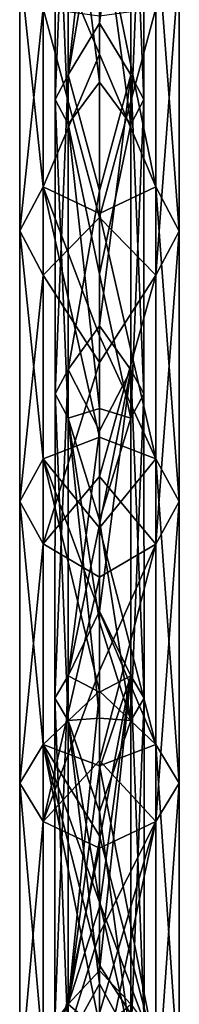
# Model space of a CAD drawing. Header units: millimetres. Extents: x -134 to 134, y -4 to 402.
# Tile 23 of 41: x -7 to 7, y 114 to 205. Entities that reach past the tile are written whole.
import ezdxf

# ---------------------------------------------------------------- set-up
doc = ezdxf.new("R2010")
doc.units = ezdxf.units.MM
doc.header["$LTSCALE"] = 65.185185
for name, color, linetype in [('313', 7, 'CONTINUOUS'), ('314', 7, 'CONTINUOUS'), ('315', 7, 'CONTINUOUS'), ('316', 7, 'CONTINUOUS')]:
    doc.layers.add(name, color=color, linetype=linetype)

msp = doc.modelspace()

# ---------------------------------------------------------------- linework, layer by layer
at = {"layer": '313', "linetype": 'CONTINUOUS'}
for points in [[(0, 201.766, 77.802), (-5.19, 214.125, 97.067), (0, 214.823, 94.488), (0, 201.766, 77.802)], [(-5.189, 189.54, 65.681), (-7.351, 210.044, 100.289), (-5.19, 214.125, 97.067), (-5.189, 189.54, 65.681)], [(-5.189, 189.54, 65.681), (-5.19, 214.125, 97.067), (0, 201.766, 77.802), (-5.189, 189.54, 65.681)], [(-7.35, 185.459, 68.902), (-5.198, 205.96, 103.513), (-7.351, 210.044, 100.289), (-7.35, 185.459, 68.902)], [(-7.35, 185.459, 68.902), (-7.351, 210.044, 100.289), (-5.189, 189.54, 65.681), (-7.35, 185.459, 68.902)], [(-5.197, 181.375, 72.126), (-5.198, 205.96, 103.513), (-7.35, 185.459, 68.902), (-5.197, 181.375, 72.126)], [(-5.198, 205.96, 103.513), (-5.197, 181.375, 72.126), (0, 186.696, 82.389), (-5.198, 205.96, 103.513)], [(0, 205.267, 106.108), (-5.198, 205.96, 103.513), (0, 186.696, 82.389), (0, 205.267, 106.108)], [(0, 187.069, 59.113), (-5.189, 189.54, 65.681), (0, 201.766, 77.802), (0, 187.069, 59.113)], [(-5.191, 164.452, 35.144), (-7.35, 185.459, 68.902), (-5.189, 189.54, 65.681), (-5.191, 164.452, 35.144)], [(-5.191, 164.452, 35.144), (-5.189, 189.54, 65.681), (0, 166.448, 34.17), (-5.191, 164.452, 35.144)], [(0, 166.448, 34.17), (-5.189, 189.54, 65.681), (0, 175.8, 45.217), (0, 166.448, 34.17)], [(0, 175.8, 45.217), (-5.189, 189.54, 65.681), (0, 187.069, 59.113), (0, 175.8, 45.217)], [(0, 186.696, 82.389), (-5.197, 181.375, 72.126), (0, 173.317, 65.451), (0, 186.696, 82.389)], [(-7.353, 160.528, 38.556), (-5.197, 181.375, 72.126), (-7.35, 185.459, 68.902), (-7.353, 160.528, 38.556)], [(-7.353, 160.528, 38.556), (-7.35, 185.459, 68.902), (-5.191, 164.452, 35.144), (-7.353, 160.528, 38.556)], [(-5.199, 156.601, 41.971), (-5.197, 181.375, 72.126), (-7.353, 160.528, 38.556), (-5.199, 156.601, 41.971)], [(-5.197, 181.375, 72.126), (-5.199, 156.601, 41.971), (0, 173.317, 65.451), (-5.197, 181.375, 72.126)], [(0, 173.317, 65.451), (-5.199, 156.601, 41.971), (0, 162.815, 52.592), (0, 173.317, 65.451)], [(0, 158.093, 24.783), (-5.191, 164.452, 35.144), (0, 166.448, 34.17), (0, 158.093, 24.783)], [(-5.189, 138.109, 7.532), (-7.353, 160.528, 38.556), (-5.191, 164.452, 35.144), (-5.189, 138.109, 7.532)], [(-5.189, 138.109, 7.532), (-5.191, 164.452, 35.144), (0, 143.044, 9.264), (-5.189, 138.109, 7.532)], [(0, 143.044, 9.264), (-5.191, 164.452, 35.144), (0, 150.358, 16.568), (0, 143.044, 9.264)], [(0, 150.358, 16.568), (-5.191, 164.452, 35.144), (0, 158.093, 24.783), (0, 150.358, 16.568)], [(0, 162.815, 52.592), (-5.199, 156.601, 41.971), (0, 153.535, 41.735), (0, 162.815, 52.592)], [(-7.35, 134.558, 11.331), (-5.199, 156.601, 41.971), (-7.353, 160.528, 38.556), (-7.35, 134.558, 11.331)], [(-7.35, 134.558, 11.331), (-7.353, 160.528, 38.556), (-5.189, 138.109, 7.532), (-7.35, 134.558, 11.331)], [(-5.197, 131.006, 15.133), (-5.199, 156.601, 41.971), (-7.35, 134.558, 11.331), (-5.197, 131.006, 15.133)], [(-5.199, 156.601, 41.971), (-5.197, 131.006, 15.133), (0, 153.535, 41.735), (-5.199, 156.601, 41.971)], [(0, 153.535, 41.735), (-5.197, 131.006, 15.133), (0, 144.911, 32.181), (0, 153.535, 41.735)], [(0, 144.911, 32.181), (-5.197, 131.006, 15.133), (0, 136.654, 23.602), (0, 144.911, 32.181)], [(0, 136.135, 2.808), (-5.189, 138.109, 7.532), (0, 143.044, 9.264), (0, 136.135, 2.808)], [(-5.19, 109.692, -15.051), (-7.35, 134.558, 11.331), (-5.189, 138.109, 7.532), (-5.19, 109.692, -15.051)], [(-5.19, 109.692, -15.051), (-5.189, 138.109, 7.532), (0, 112.211, -15.962), (-5.19, 109.692, -15.051)], [(0, 112.211, -15.962), (-5.189, 138.109, 7.532), (0, 117.783, -12.103), (0, 112.211, -15.962)], [(0, 117.783, -12.103), (-5.189, 138.109, 7.532), (0, 123.588, -7.748), (0, 117.783, -12.103)], [(0, 123.588, -7.748), (-5.189, 138.109, 7.532), (0, 129.68, -2.816), (0, 123.588, -7.748)], [(0, 129.68, -2.816), (-5.189, 138.109, 7.532), (0, 136.135, 2.808), (0, 129.68, -2.816)], [(0, 136.654, 23.602), (-5.197, 131.006, 15.133), (0, 128.565, 15.802), (0, 136.654, 23.602)], [(-7.351, 106.858, -10.692), (-5.197, 131.006, 15.133), (-7.35, 134.558, 11.331), (-7.351, 106.858, -10.692)], [(-7.351, 106.858, -10.692), (-7.35, 134.558, 11.331), (-5.19, 109.692, -15.051), (-7.351, 106.858, -10.692)], [(-5.198, 104.021, -6.33), (-5.197, 131.006, 15.133), (-7.351, 106.858, -10.692), (-5.198, 104.021, -6.33)], [(-5.197, 131.006, 15.133), (-5.198, 104.021, -6.33), (0, 128.565, 15.802), (-5.197, 131.006, 15.133)], [(0, 128.565, 15.802), (-5.198, 104.021, -6.33), (0, 120.681, 8.824), (0, 128.565, 15.802)], [(0, 120.681, 8.824), (-5.198, 104.021, -6.33), (0, 113.343, 2.912), (0, 120.681, 8.824)]]:
    msp.add_3dface(points, dxfattribs=at)
at = {"layer": '314', "linetype": 'CONTINUOUS'}
for points in [[(0, 201.766, 77.802), (0, 214.823, 94.488), (5.197, 189.534, 65.686), (0, 201.766, 77.802)], [(5.197, 189.534, 65.686), (0, 214.823, 94.488), (5.198, 214.119, 97.072), (5.197, 189.534, 65.686)], [(5.197, 189.534, 65.686), (5.198, 214.119, 97.072), (7.35, 185.45, 68.909), (5.197, 189.534, 65.686)], [(7.35, 185.45, 68.909), (5.198, 214.119, 97.072), (7.351, 210.035, 100.296), (7.35, 185.45, 68.909)], [(7.35, 185.45, 68.909), (7.351, 210.035, 100.296), (5.189, 181.369, 72.131), (7.35, 185.45, 68.909)], [(5.189, 181.369, 72.131), (7.351, 210.035, 100.296), (5.19, 205.953, 103.518), (5.189, 181.369, 72.131)], [(0, 205.267, 106.108), (0, 186.696, 82.389), (5.19, 205.953, 103.518), (0, 205.267, 106.108)], [(0, 186.696, 82.389), (5.189, 181.369, 72.131), (5.19, 205.953, 103.518), (0, 186.696, 82.389)], [(0, 187.069, 59.113), (0, 201.766, 77.802), (5.197, 189.534, 65.686), (0, 187.069, 59.113)], [(5.199, 164.446, 35.149), (0, 187.069, 59.113), (5.197, 189.534, 65.686), (5.199, 164.446, 35.149)], [(5.199, 164.446, 35.149), (5.197, 189.534, 65.686), (7.353, 160.519, 38.564), (5.199, 164.446, 35.149)], [(7.353, 160.519, 38.564), (5.197, 189.534, 65.686), (7.35, 185.45, 68.909), (7.353, 160.519, 38.564)], [(0, 175.8, 45.217), (0, 187.069, 59.113), (5.199, 164.446, 35.149), (0, 175.8, 45.217)], [(0, 186.696, 82.389), (0, 173.317, 65.451), (5.189, 181.369, 72.131), (0, 186.696, 82.389)], [(5.191, 156.595, 41.976), (7.35, 185.45, 68.909), (5.189, 181.369, 72.131), (5.191, 156.595, 41.976)], [(7.353, 160.519, 38.564), (7.35, 185.45, 68.909), (5.191, 156.595, 41.976), (7.353, 160.519, 38.564)], [(0, 173.317, 65.451), (0, 162.815, 52.592), (5.189, 181.369, 72.131), (0, 173.317, 65.451)], [(0, 162.815, 52.592), (5.191, 156.595, 41.976), (5.189, 181.369, 72.131), (0, 162.815, 52.592)], [(0, 166.448, 34.17), (0, 175.8, 45.217), (5.199, 164.446, 35.149), (0, 166.448, 34.17)], [(0, 158.093, 24.783), (0, 166.448, 34.17), (5.199, 164.446, 35.149), (0, 158.093, 24.783)], [(5.197, 138.103, 7.538), (0, 158.093, 24.783), (5.199, 164.446, 35.149), (5.197, 138.103, 7.538)], [(5.197, 138.103, 7.538), (5.199, 164.446, 35.149), (7.35, 134.55, 11.34), (5.197, 138.103, 7.538)], [(7.35, 134.55, 11.34), (5.199, 164.446, 35.149), (7.353, 160.519, 38.564), (7.35, 134.55, 11.34)], [(0, 162.815, 52.592), (0, 153.535, 41.735), (5.191, 156.595, 41.976), (0, 162.815, 52.592)], [(7.35, 134.55, 11.34), (7.353, 160.519, 38.564), (5.189, 131, 15.139), (7.35, 134.55, 11.34)], [(5.189, 131, 15.139), (7.353, 160.519, 38.564), (5.191, 156.595, 41.976), (5.189, 131, 15.139)], [(0, 150.358, 16.568), (0, 158.093, 24.783), (5.197, 138.103, 7.538), (0, 150.358, 16.568)], [(0, 153.535, 41.735), (0, 144.911, 32.181), (5.191, 156.595, 41.976), (0, 153.535, 41.735)], [(0, 144.911, 32.181), (0, 136.654, 23.602), (5.191, 156.595, 41.976), (0, 144.911, 32.181)], [(0, 136.654, 23.602), (5.189, 131, 15.139), (5.191, 156.595, 41.976), (0, 136.654, 23.602)], [(0, 143.044, 9.264), (0, 150.358, 16.568), (5.197, 138.103, 7.538), (0, 143.044, 9.264)], [(0, 136.135, 2.808), (0, 143.044, 9.264), (5.197, 138.103, 7.538), (0, 136.135, 2.808)], [(5.198, 109.688, -15.044), (0, 136.135, 2.808), (5.197, 138.103, 7.538), (5.198, 109.688, -15.044)], [(5.198, 109.688, -15.044), (5.197, 138.103, 7.538), (7.351, 106.851, -10.682), (5.198, 109.688, -15.044)], [(7.351, 106.851, -10.682), (5.197, 138.103, 7.538), (7.35, 134.55, 11.34), (7.351, 106.851, -10.682)], [(0, 136.654, 23.602), (0, 128.565, 15.802), (5.189, 131, 15.139), (0, 136.654, 23.602)], [(0, 129.68, -2.816), (0, 136.135, 2.808), (5.198, 109.688, -15.044), (0, 129.68, -2.816)], [(5.19, 104.017, -6.323), (7.35, 134.55, 11.34), (5.189, 131, 15.139), (5.19, 104.017, -6.323)], [(7.351, 106.851, -10.682), (7.35, 134.55, 11.34), (5.19, 104.017, -6.323), (7.351, 106.851, -10.682)], [(0, 128.565, 15.802), (0, 120.681, 8.824), (5.189, 131, 15.139), (0, 128.565, 15.802)], [(0, 120.681, 8.824), (0, 113.343, 2.912), (5.189, 131, 15.139), (0, 120.681, 8.824)], [(0, 113.343, 2.912), (0, 106.49, -2.082), (5.189, 131, 15.139), (0, 113.343, 2.912)], [(0, 106.49, -2.082), (5.19, 104.017, -6.323), (5.189, 131, 15.139), (0, 106.49, -2.082)], [(0, 123.588, -7.748), (0, 129.68, -2.816), (5.198, 109.688, -15.044), (0, 123.588, -7.748)], [(0, 117.783, -12.103), (0, 123.588, -7.748), (5.198, 109.688, -15.044), (0, 117.783, -12.103)], [(0, 112.211, -15.962), (0, 117.783, -12.103), (5.198, 109.688, -15.044), (0, 112.211, -15.962)]]:
    msp.add_3dface(points, dxfattribs=at)
at = {"layer": '315', "linetype": 'CONTINUOUS'}
for points in [[(2.899, 199.852, 82.585), (2.899, 226.928, 116.645), (0, 204.605, 86.723), (2.899, 199.852, 82.585)], [(0, 204.605, 86.723), (2.899, 226.928, 116.645), (0, 216.766, 102.179), (0, 204.605, 86.723)], [(4.1, 197.569, 84.376), (4.1, 224.696, 118.501), (2.899, 226.928, 116.645), (4.1, 197.569, 84.376)], [(2.899, 199.852, 82.585), (4.1, 197.569, 84.376), (2.899, 226.928, 116.645), (2.899, 199.852, 82.585)], [(2.895, 195.287, 86.166), (2.895, 222.465, 120.354), (4.1, 224.696, 118.501), (2.895, 195.287, 86.166)], [(4.1, 197.569, 84.376), (2.895, 195.287, 86.166), (4.1, 224.696, 118.501), (4.1, 197.569, 84.376)], [(2.895, 195.287, 86.166), (0, 216.703, 115.2), (2.895, 222.465, 120.354), (2.895, 195.287, 86.166)], [(0, 199.191, 93.112), (0, 216.703, 115.2), (2.895, 195.287, 86.166), (0, 199.191, 93.112)], [(0, 189.165, 66.99), (2.899, 199.852, 82.585), (0, 204.605, 86.723), (0, 189.165, 66.99)], [(2.899, 172.669, 48.415), (2.899, 199.852, 82.585), (0, 176.72, 51.454), (2.899, 172.669, 48.415)], [(0, 176.72, 51.454), (2.899, 199.852, 82.585), (0, 189.165, 66.99), (0, 176.72, 51.454)], [(4.1, 170.437, 50.27), (4.1, 197.569, 84.376), (2.899, 199.852, 82.585), (4.1, 170.437, 50.27)], [(2.899, 172.669, 48.415), (4.1, 170.437, 50.27), (2.899, 199.852, 82.585), (2.899, 172.669, 48.415)], [(0, 181.465, 70.47), (0, 199.191, 93.112), (2.895, 195.287, 86.166), (0, 181.465, 70.47)], [(2.895, 168.205, 52.123), (2.895, 195.287, 86.166), (4.1, 197.569, 84.376), (2.895, 168.205, 52.123)], [(4.1, 170.437, 50.27), (2.895, 168.205, 52.123), (4.1, 197.569, 84.376), (4.1, 170.437, 50.27)], [(2.895, 168.205, 52.123), (0, 181.465, 70.47), (2.895, 195.287, 86.166), (2.895, 168.205, 52.123)], [(0, 169.103, 55.094), (0, 181.465, 70.47), (2.895, 168.205, 52.123), (0, 169.103, 55.094)], [(0, 167.03, 39.831), (2.899, 172.669, 48.415), (0, 176.72, 51.454), (0, 167.03, 39.831)], [(2.9, 144.438, 16.892), (2.899, 172.669, 48.415), (0, 150.406, 21.309), (2.9, 144.438, 16.892)], [(0, 150.406, 21.309), (2.899, 172.669, 48.415), (0, 158.37, 29.93), (0, 150.406, 21.309)], [(0, 158.37, 29.93), (2.899, 172.669, 48.415), (0, 167.03, 39.831), (0, 158.37, 29.93)], [(4.101, 142.381, 18.94), (4.1, 170.437, 50.27), (2.899, 172.669, 48.415), (4.101, 142.381, 18.94)], [(2.9, 144.438, 16.892), (4.101, 142.381, 18.94), (2.899, 172.669, 48.415), (2.9, 144.438, 16.892)], [(2.895, 140.325, 20.987), (2.895, 168.205, 52.123), (4.1, 170.437, 50.27), (2.895, 140.325, 20.987)], [(4.101, 142.381, 18.94), (2.895, 140.325, 20.987), (4.1, 170.437, 50.27), (4.101, 142.381, 18.94)], [(0, 158.786, 42.817), (0, 169.103, 55.094), (2.895, 168.205, 52.123), (0, 158.786, 42.817)], [(2.895, 140.325, 20.987), (0, 158.786, 42.817), (2.895, 168.205, 52.123), (2.895, 140.325, 20.987)], [(0, 149.417, 32.267), (0, 158.786, 42.817), (2.895, 140.325, 20.987), (0, 149.417, 32.267)], [(0, 142.932, 13.698), (2.9, 144.438, 16.892), (0, 150.406, 21.309), (0, 142.932, 13.698)], [(0, 140.536, 22.902), (0, 149.417, 32.267), (2.895, 140.325, 20.987), (0, 140.536, 22.902)], [(2.902, 114.16, -9.224), (2.9, 144.438, 16.892), (0, 117.275, -8.455), (2.902, 114.16, -9.224)], [(0, 117.275, -8.455), (2.9, 144.438, 16.892), (0, 123.127, -3.978), (0, 117.275, -8.455)], [(0, 123.127, -3.978), (2.9, 144.438, 16.892), (0, 129.295, 1.119), (0, 123.127, -3.978)], [(0, 129.295, 1.119), (2.9, 144.438, 16.892), (0, 135.875, 6.968), (0, 129.295, 1.119)], [(0, 135.875, 6.968), (2.9, 144.438, 16.892), (0, 142.932, 13.698), (0, 135.875, 6.968)], [(4.104, 112.483, -6.853), (4.101, 142.381, 18.94), (2.9, 144.438, 16.892), (4.104, 112.483, -6.853)], [(2.902, 114.16, -9.224), (4.104, 112.483, -6.853), (2.9, 144.438, 16.892), (2.902, 114.16, -9.224)], [(2.898, 110.807, -4.485), (2.895, 140.325, 20.987), (4.101, 142.381, 18.94), (2.898, 110.807, -4.485)], [(4.104, 112.483, -6.853), (2.898, 110.807, -4.485), (4.101, 142.381, 18.94), (4.104, 112.483, -6.853)], [(0, 131.895, 14.462), (0, 140.536, 22.902), (2.895, 140.325, 20.987), (0, 131.895, 14.462)], [(2.898, 110.807, -4.485), (0, 131.895, 14.462), (2.895, 140.325, 20.987), (2.898, 110.807, -4.485)], [(0, 123.667, 7.097), (0, 131.895, 14.462), (2.898, 110.807, -4.485), (0, 123.667, 7.097)], [(0, 116.056, 0.902), (0, 123.667, 7.097), (2.898, 110.807, -4.485), (0, 116.056, 0.902)], [(0, 111.679, -12.407), (2.902, 114.16, -9.224), (0, 117.275, -8.455), (0, 111.679, -12.407)], [(0, 108.947, -4.33), (0, 116.056, 0.902), (2.898, 110.807, -4.485), (0, 108.947, -4.33)]]:
    msp.add_3dface(points, dxfattribs=at)
at = {"layer": '316', "linetype": 'CONTINUOUS'}
for points in [[(-2.895, 199.856, 82.582), (-2.895, 226.931, 116.642), (-4.1, 197.574, 84.372), (-2.895, 199.856, 82.582)], [(-4.1, 197.574, 84.372), (-2.895, 226.931, 116.642), (-4.1, 224.701, 118.497), (-4.1, 197.574, 84.372)], [(-2.895, 199.856, 82.582), (0, 226.145, 113.804), (-2.895, 226.931, 116.642), (-2.895, 199.856, 82.582)], [(0, 216.766, 102.179), (0, 226.145, 113.804), (-2.895, 199.856, 82.582), (0, 216.766, 102.179)], [(-4.1, 197.574, 84.372), (-4.1, 224.701, 118.497), (-2.899, 195.29, 86.163), (-4.1, 197.574, 84.372)], [(-2.899, 195.29, 86.163), (-4.1, 224.701, 118.497), (-2.899, 222.468, 120.352), (-2.899, 195.29, 86.163)], [(0, 216.703, 115.2), (0, 199.191, 93.112), (-2.899, 222.468, 120.352), (0, 216.703, 115.2)], [(0, 199.191, 93.112), (-2.899, 195.29, 86.163), (-2.899, 222.468, 120.352), (0, 199.191, 93.112)], [(0, 204.605, 86.723), (0, 216.766, 102.179), (-2.895, 199.856, 82.582), (0, 204.605, 86.723)], [(0, 189.165, 66.99), (0, 204.605, 86.723), (-2.895, 199.856, 82.582), (0, 189.165, 66.99)], [(-2.895, 172.673, 48.412), (-2.895, 199.856, 82.582), (-4.1, 170.442, 50.266), (-2.895, 172.673, 48.412)], [(-4.1, 170.442, 50.266), (-2.895, 199.856, 82.582), (-4.1, 197.574, 84.372), (-4.1, 170.442, 50.266)], [(-2.895, 172.673, 48.412), (0, 189.165, 66.99), (-2.895, 199.856, 82.582), (-2.895, 172.673, 48.412)], [(0, 199.191, 93.112), (0, 181.465, 70.47), (-2.899, 195.29, 86.163), (0, 199.191, 93.112)], [(-4.1, 170.442, 50.266), (-4.1, 197.574, 84.372), (-2.899, 168.209, 52.12), (-4.1, 170.442, 50.266)], [(-2.899, 168.209, 52.12), (-4.1, 197.574, 84.372), (-2.899, 195.29, 86.163), (-2.899, 168.209, 52.12)], [(0, 181.465, 70.47), (0, 169.103, 55.094), (-2.899, 195.29, 86.163), (0, 181.465, 70.47)], [(0, 169.103, 55.094), (-2.899, 168.209, 52.12), (-2.899, 195.29, 86.163), (0, 169.103, 55.094)], [(0, 176.72, 51.454), (0, 189.165, 66.99), (-2.895, 172.673, 48.412), (0, 176.72, 51.454)], [(0, 167.03, 39.831), (0, 176.72, 51.454), (-2.895, 172.673, 48.412), (0, 167.03, 39.831)], [(-2.895, 144.441, 16.889), (-2.895, 172.673, 48.412), (-4.101, 142.385, 18.936), (-2.895, 144.441, 16.889)], [(-4.101, 142.385, 18.936), (-2.895, 172.673, 48.412), (-4.1, 170.442, 50.266), (-4.101, 142.385, 18.936)], [(-2.895, 144.441, 16.889), (0, 167.03, 39.831), (-2.895, 172.673, 48.412), (-2.895, 144.441, 16.889)], [(-4.101, 142.385, 18.936), (-4.1, 170.442, 50.266), (-2.9, 140.328, 20.983), (-4.101, 142.385, 18.936)], [(-2.9, 140.328, 20.983), (-4.1, 170.442, 50.266), (-2.899, 168.209, 52.12), (-2.9, 140.328, 20.983)], [(0, 169.103, 55.094), (0, 158.786, 42.817), (-2.899, 168.209, 52.12), (0, 169.103, 55.094)], [(0, 140.536, 22.902), (-2.9, 140.328, 20.983), (-2.899, 168.209, 52.12), (0, 140.536, 22.902)], [(0, 158.786, 42.817), (0, 149.417, 32.267), (-2.899, 168.209, 52.12), (0, 158.786, 42.817)], [(0, 149.417, 32.267), (0, 140.536, 22.902), (-2.899, 168.209, 52.12), (0, 149.417, 32.267)], [(0, 158.37, 29.93), (0, 167.03, 39.831), (-2.895, 144.441, 16.889), (0, 158.37, 29.93)], [(0, 150.406, 21.309), (0, 158.37, 29.93), (-2.895, 144.441, 16.889), (0, 150.406, 21.309)], [(0, 142.932, 13.698), (0, 150.406, 21.309), (-2.895, 144.441, 16.889), (0, 142.932, 13.698)], [(-2.898, 114.163, -9.228), (-2.895, 144.441, 16.889), (-4.104, 112.487, -6.859), (-2.898, 114.163, -9.228)], [(-4.104, 112.487, -6.859), (-2.895, 144.441, 16.889), (-4.101, 142.385, 18.936), (-4.104, 112.487, -6.859)], [(-2.898, 114.163, -9.228), (0, 142.932, 13.698), (-2.895, 144.441, 16.889), (-2.898, 114.163, -9.228)], [(0, 135.875, 6.968), (0, 142.932, 13.698), (-2.898, 114.163, -9.228), (0, 135.875, 6.968)], [(-4.104, 112.487, -6.859), (-4.101, 142.385, 18.936), (-2.902, 110.81, -4.488), (-4.104, 112.487, -6.859)], [(-2.902, 110.81, -4.488), (-4.101, 142.385, 18.936), (-2.9, 140.328, 20.983), (-2.902, 110.81, -4.488)], [(0, 116.056, 0.902), (-2.902, 110.81, -4.488), (-2.9, 140.328, 20.983), (0, 116.056, 0.902)], [(0, 140.536, 22.902), (0, 131.895, 14.462), (-2.9, 140.328, 20.983), (0, 140.536, 22.902)], [(0, 131.895, 14.462), (0, 123.667, 7.097), (-2.9, 140.328, 20.983), (0, 131.895, 14.462)], [(0, 123.667, 7.097), (0, 116.056, 0.902), (-2.9, 140.328, 20.983), (0, 123.667, 7.097)], [(0, 129.295, 1.119), (0, 135.875, 6.968), (-2.898, 114.163, -9.228), (0, 129.295, 1.119)], [(0, 123.127, -3.978), (0, 129.295, 1.119), (-2.898, 114.163, -9.228), (0, 123.127, -3.978)], [(0, 117.275, -8.455), (0, 123.127, -3.978), (-2.898, 114.163, -9.228), (0, 117.275, -8.455)], [(0, 111.679, -12.407), (0, 117.275, -8.455), (-2.898, 114.163, -9.228), (0, 111.679, -12.407)], [(0, 116.056, 0.902), (0, 108.947, -4.33), (-2.902, 110.81, -4.488), (0, 116.056, 0.902)], [(-4.099, 79.829, -24.359), (-2.898, 114.163, -9.228), (-4.104, 112.487, -6.859), (-4.099, 79.829, -24.359)], [(-2.894, 80.815, -27.086), (-2.898, 114.163, -9.228), (-4.099, 79.829, -24.359), (-2.894, 80.815, -27.086)], [(-2.894, 80.815, -27.086), (0, 111.679, -12.407), (-2.898, 114.163, -9.228), (-2.894, 80.815, -27.086)]]:
    msp.add_3dface(points, dxfattribs=at)

doc.saveas('drawing.dxf')
